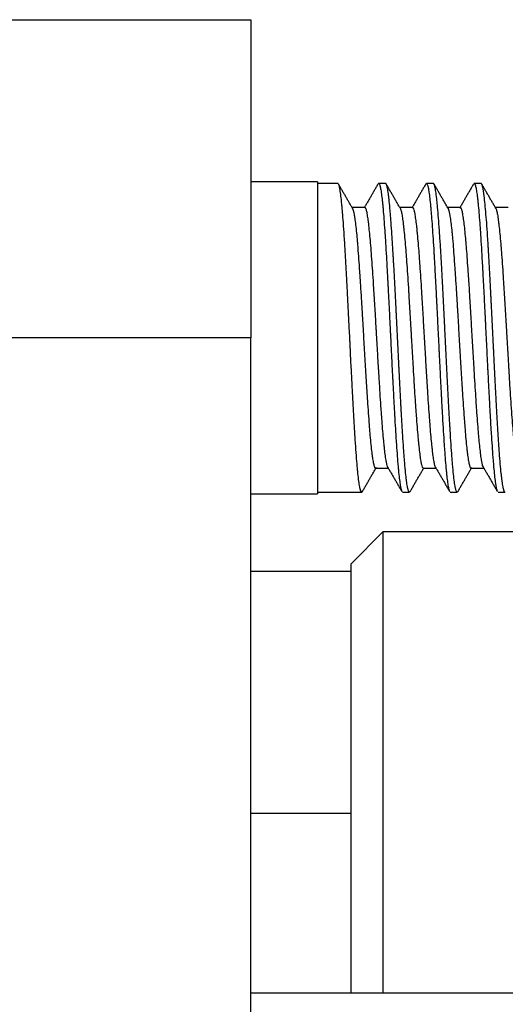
# Model space of a CAD drawing. Header units: millimetres. Extents: x 6909 to 9403, y -385 to 1379.
# Tile 135 of 142: x 8625 to 8640, y 934 to 964. Entities that reach past the tile are written whole.
import ezdxf

# ---------------------------------------------------------------- set-up
doc = ezdxf.new("R2010")
doc.units = ezdxf.units.MM

msp = doc.modelspace()

# ---------------------------------------------------------------- linework, layer by layer
for p, q in [((8624.257, 964.485), (8632.257, 964.485)), ((8632.257, 964.485), (8632.257, 954.485)), ((8634.357, 959.385), (8632.257, 959.385)), ((8634.357, 959.385), (8634.357, 949.585)), ((8634.991, 959.335), (8634.357, 959.335)), ((8636.492, 959.335), (8636.273, 959.335)), ((8637.991, 959.335), (8637.773, 959.335)), ((8639.491, 959.335), (8639.273, 959.335)), ((8635.84, 958.585), (8635.436, 958.585)), ((8637.34, 958.585), (8636.936, 958.585)), ((8638.84, 958.585), (8638.436, 958.585)), ((8640.34, 958.585), (8639.936, 958.585)), ((8632.257, 954.485), (8624.257, 954.485)), ((8632.257, 875.485), (8632.257, 954.485)), ((8636.174, 950.385), (8636.578, 950.385)), ((8637.675, 950.385), (8638.078, 950.385)), ((8639.174, 950.385), (8639.578, 950.385)), ((8632.257, 949.585), (8634.357, 949.585)), ((8634.357, 949.635), (8635.741, 949.635)), ((8637.023, 949.635), (8637.241, 949.635)), ((8638.523, 949.635), (8638.742, 949.635)), ((8640.023, 949.635), (8640.241, 949.635)), ((8636.407, 948.385), (8635.407, 947.385)), ((8668.107, 948.385), (8636.407, 948.385)), ((8636.407, 948.385), (8636.407, 933.883)), ((8635.409, 947.135), (8632.258, 947.135)), ((8635.407, 933.883), (8635.407, 947.385)), ((8635.409, 939.535), (8632.258, 939.535)), ((8668.106, 933.885), (8632.259, 933.885))]:
    msp.add_line(p, q)
for points, knots in [([(8635.762, 949.652), (8635.753, 949.637), (8635.744, 949.632), (8635.726, 949.641), (8635.717, 949.657), (8635.703, 949.697), (8635.698, 949.714), (8635.689, 949.752), (8635.684, 949.774), (8635.67, 949.848), (8635.661, 949.908), (8635.642, 950.048), (8635.633, 950.128), (8635.621, 950.241), (8635.618, 950.265), (8635.614, 950.313), (8635.611, 950.338), (8635.604, 950.414), (8635.599, 950.466), (8635.585, 950.631), (8635.576, 950.749), (8635.558, 951.002), (8635.548, 951.138), (8635.536, 951.317), (8635.534, 951.354), (8635.529, 951.428), (8635.522, 951.54), (8635.515, 951.655), (8635.501, 951.89), (8635.492, 952.052), (8635.473, 952.388), (8635.464, 952.561), (8635.452, 952.785), (8635.45, 952.83), (8635.445, 952.92), (8635.438, 953.056), (8635.431, 953.194), (8635.417, 953.47), (8635.407, 953.656), (8635.393, 953.938), (8635.389, 954.033), (8635.382, 954.175), (8635.379, 954.223), (8635.375, 954.319), (8635.372, 954.367), (8635.361, 954.607), (8635.351, 954.797), (8635.332, 955.175), (8635.323, 955.362), (8635.309, 955.64), (8635.304, 955.732), (8635.297, 955.87), (8635.295, 955.916), (8635.29, 956.007), (8635.288, 956.053), (8635.276, 956.279), (8635.267, 956.454), (8635.248, 956.795), (8635.239, 956.96), (8635.225, 957.199), (8635.22, 957.278), (8635.213, 957.394), (8635.211, 957.432), (8635.206, 957.508), (8635.203, 957.545), (8635.192, 957.729), (8635.182, 957.868), (8635.164, 958.129), (8635.154, 958.252), (8635.14, 958.423), (8635.136, 958.478), (8635.128, 958.557), (8635.126, 958.583), (8635.121, 958.634), (8635.119, 958.658), (8635.107, 958.778), (8635.098, 958.863), (8635.079, 959.013), (8635.07, 959.078), (8635.058, 959.146), (8635.056, 959.159), (8635.051, 959.184), (8635.049, 959.196), (8635.042, 959.228), (8635.037, 959.248), (8635.023, 959.296), (8635.014, 959.317), (8635, 959.332), (8634.996, 959.335), (8634.991, 959.335)], [0, 0, 0, 0, 0.033879, 0.033879, 0.070386, 0.070386, 0.088639, 0.088639, 0.106893, 0.106893, 0.1434, 0.1434, 0.179907, 0.179907, 0.189033, 0.189033, 0.19816, 0.19816, 0.216414, 0.216414, 0.252921, 0.252921, 0.289428, 0.289428, 0.298554, 0.298554, 0.307681, 0.325935, 0.325935, 0.362442, 0.362442, 0.398949, 0.398949, 0.408075, 0.408075, 0.417202, 0.435456, 0.435456, 0.471963, 0.471963, 0.490216, 0.490216, 0.499343, 0.499343, 0.50847, 0.50847, 0.544977, 0.544977, 0.581484, 0.581484, 0.599737, 0.599737, 0.608864, 0.608864, 0.617991, 0.617991, 0.654498, 0.654498, 0.691005, 0.691005, 0.709258, 0.709258, 0.718385, 0.718385, 0.727512, 0.727512, 0.764019, 0.764019, 0.800526, 0.800526, 0.818779, 0.818779, 0.827906, 0.827906, 0.837033, 0.837033, 0.87354, 0.87354, 0.910047, 0.910047, 0.919173, 0.919173, 0.9283, 0.9283, 0.946554, 0.946554, 0.983061, 0.983061, 1, 1, 1, 1]), ([(8636.255, 959.321), (8636.256, 959.323), (8636.257, 959.325), (8636.267, 959.336), (8636.276, 959.337), (8636.293, 959.321), (8636.301, 959.303), (8636.312, 959.269), (8636.314, 959.262), (8636.319, 959.246), (8636.325, 959.22), (8636.332, 959.19), (8636.344, 959.122), (8636.353, 959.068), (8636.37, 958.942), (8636.378, 958.87), (8636.389, 958.77), (8636.391, 958.749), (8636.396, 958.707), (8636.398, 958.685), (8636.404, 958.618), (8636.409, 958.571), (8636.422, 958.427), (8636.43, 958.323), (8636.447, 958.101), (8636.456, 957.983), (8636.468, 957.795), (8636.473, 957.731), (8636.481, 957.598), (8636.486, 957.53), (8636.499, 957.324), (8636.516, 957.038), (8636.533, 956.734), (8636.546, 956.498), (8636.55, 956.418), (8636.556, 956.297), (8636.559, 956.256), (8636.563, 956.174), (8636.565, 956.133), (8636.576, 955.927), (8636.593, 955.593), (8636.61, 955.251), (8636.623, 954.992), (8636.627, 954.906), (8636.633, 954.775), (8636.636, 954.731), (8636.64, 954.643), (8636.642, 954.599), (8636.653, 954.38), (8636.661, 954.206), (8636.679, 953.861), (8636.687, 953.689), (8636.7, 953.434), (8636.704, 953.349), (8636.711, 953.222), (8636.713, 953.18), (8636.717, 953.096), (8636.719, 953.054), (8636.73, 952.845), (8636.739, 952.682), (8636.756, 952.364), (8636.764, 952.21), (8636.781, 951.909), (8636.79, 951.763), (8636.801, 951.586), (8636.803, 951.551), (8636.807, 951.481), (8636.814, 951.379), (8636.82, 951.28), (8636.833, 951.088), (8636.841, 950.966), (8636.859, 950.736), (8636.867, 950.628), (8636.878, 950.501), (8636.88, 950.476), (8636.884, 950.428), (8636.891, 950.356), (8636.897, 950.29), (8636.91, 950.163), (8636.919, 950.087), (8636.936, 949.951), (8636.944, 949.892), (8636.955, 949.829), (8636.957, 949.817), (8636.962, 949.794), (8636.964, 949.783), (8636.97, 949.752), (8636.974, 949.733), (8636.986, 949.692), (8636.992, 949.672), (8636.999, 949.658)], [0, 0, 0, 0, 0.00525, 0.00525, 0.03979, 0.03979, 0.07433, 0.07433, 0.082965, 0.082965, 0.0916, 0.10887, 0.10887, 0.14341, 0.14341, 0.17795, 0.17795, 0.186585, 0.186585, 0.19522, 0.19522, 0.212489, 0.212489, 0.247029, 0.247029, 0.281569, 0.281569, 0.298839, 0.298839, 0.316109, 0.316109, 0.350649, 0.385189, 0.385189, 0.402459, 0.402459, 0.411094, 0.411094, 0.419729, 0.419729, 0.454269, 0.488809, 0.488809, 0.506079, 0.506079, 0.514714, 0.514714, 0.523349, 0.523349, 0.557889, 0.557889, 0.592429, 0.592429, 0.609699, 0.609699, 0.618334, 0.618334, 0.626969, 0.626969, 0.661509, 0.661509, 0.696049, 0.696049, 0.730589, 0.730589, 0.739224, 0.739224, 0.747859, 0.765128, 0.765128, 0.799668, 0.799668, 0.834208, 0.834208, 0.842843, 0.842843, 0.851478, 0.868748, 0.868748, 0.903288, 0.903288, 0.937828, 0.937828, 0.946463, 0.946463, 0.955098, 0.955098, 0.972368, 0.972368, 1, 1, 1, 1]), ([(8637.241, 949.635), (8637.236, 949.635), (8637.231, 949.638), (8637.221, 949.651), (8637.217, 949.66), (8637.207, 949.683), (8637.203, 949.698), (8637.189, 949.749), (8637.179, 949.795), (8637.165, 949.879), (8637.161, 949.91), (8637.154, 949.96), (8637.151, 949.977), (8637.147, 950.014), (8637.144, 950.032), (8637.132, 950.13), (8637.123, 950.217), (8637.104, 950.411), (8637.095, 950.517), (8637.081, 950.69), (8637.076, 950.75), (8637.069, 950.844), (8637.067, 950.876), (8637.062, 950.941), (8637.06, 950.974), (8637.048, 951.141), (8637.039, 951.281), (8637.02, 951.576), (8637.01, 951.73), (8636.996, 951.971), (8636.992, 952.053), (8636.985, 952.179), (8636.982, 952.221), (8636.978, 952.307), (8636.975, 952.35), (8636.964, 952.565), (8636.954, 952.741), (8636.936, 953.1), (8636.926, 953.283), (8636.914, 953.516), (8636.912, 953.563), (8636.907, 953.657), (8636.905, 953.704), (8636.898, 953.847), (8636.893, 953.942), (8636.879, 954.226), (8636.87, 954.416), (8636.851, 954.795), (8636.842, 954.984), (8636.83, 955.221), (8636.828, 955.268), (8636.823, 955.363), (8636.821, 955.41), (8636.813, 955.551), (8636.809, 955.644), (8636.795, 955.92), (8636.786, 956.1), (8636.767, 956.452), (8636.758, 956.624), (8636.746, 956.835), (8636.743, 956.877), (8636.739, 956.96), (8636.731, 957.083), (8636.724, 957.202), (8636.71, 957.436), (8636.701, 957.584), (8636.683, 957.866), (8636.673, 958), (8636.661, 958.159), (8636.659, 958.19), (8636.654, 958.251), (8636.647, 958.341), (8636.64, 958.425), (8636.626, 958.587), (8636.617, 958.685), (8636.603, 958.818), (8636.598, 958.86), (8636.591, 958.919), (8636.589, 958.938), (8636.584, 958.975), (8636.582, 958.993), (8636.57, 959.08), (8636.56, 959.137), (8636.542, 959.231), (8636.532, 959.267), (8636.518, 959.305), (8636.514, 959.315), (8636.507, 959.325), (8636.504, 959.328), (8636.5, 959.332), (8636.497, 959.334), (8636.494, 959.335), (8636.493, 959.335), (8636.492, 959.335)], [0, 0, 0, 0, 0.020114, 0.020114, 0.038878, 0.038878, 0.057641, 0.057641, 0.095167, 0.095167, 0.11393, 0.11393, 0.123312, 0.123312, 0.132693, 0.132693, 0.170219, 0.170219, 0.207746, 0.207746, 0.226509, 0.226509, 0.23589, 0.23589, 0.245272, 0.245272, 0.282798, 0.282798, 0.320325, 0.320325, 0.339088, 0.339088, 0.348469, 0.348469, 0.357851, 0.357851, 0.395377, 0.395377, 0.432903, 0.432903, 0.442285, 0.442285, 0.451667, 0.451667, 0.47043, 0.47043, 0.507956, 0.507956, 0.545482, 0.545482, 0.554864, 0.554864, 0.564245, 0.564245, 0.583008, 0.583008, 0.620535, 0.620535, 0.658061, 0.658061, 0.667443, 0.667443, 0.676824, 0.695587, 0.695587, 0.733114, 0.733114, 0.77064, 0.77064, 0.780021, 0.780021, 0.789403, 0.808166, 0.808166, 0.845692, 0.845692, 0.864456, 0.864456, 0.873837, 0.873837, 0.883219, 0.883219, 0.920745, 0.920745, 0.958271, 0.958271, 0.977034, 0.977034, 0.986416, 0.986416, 0.995797, 0.995797, 1, 1, 1, 1]), ([(8637.755, 959.322), (8637.758, 959.325), (8637.76, 959.328), (8637.765, 959.332), (8637.767, 959.334), (8637.771, 959.335), (8637.774, 959.335), (8637.784, 959.332), (8637.793, 959.32), (8637.81, 959.279), (8637.819, 959.249), (8637.832, 959.19), (8637.836, 959.168), (8637.842, 959.131), (8637.844, 959.119), (8637.849, 959.092), (8637.851, 959.078), (8637.862, 959.006), (8637.87, 958.939), (8637.887, 958.791), (8637.896, 958.708), (8637.909, 958.571), (8637.913, 958.524), (8637.919, 958.449), (8637.922, 958.424), (8637.926, 958.372), (8637.928, 958.346), (8637.939, 958.211), (8637.947, 958.097), (8637.964, 957.856), (8637.973, 957.73), (8637.99, 957.463), (8637.999, 957.324), (8638.01, 957.141), (8638.012, 957.104), (8638.016, 957.03), (8638.022, 956.918), (8638.029, 956.804), (8638.042, 956.573), (8638.05, 956.415), (8638.067, 956.092), (8638.076, 955.927), (8638.087, 955.716), (8638.089, 955.673), (8638.093, 955.588), (8638.1, 955.46), (8638.106, 955.331), (8638.119, 955.073), (8638.127, 954.901), (8638.144, 954.555), (8638.153, 954.381), (8638.164, 954.162), (8638.166, 954.119), (8638.17, 954.031), (8638.172, 953.988), (8638.179, 953.857), (8638.183, 953.77), (8638.196, 953.513), (8638.213, 953.174), (8638.23, 952.845), (8638.241, 952.643), (8638.243, 952.602), (8638.247, 952.522), (8638.249, 952.482), (8638.256, 952.362), (8638.26, 952.284), (8638.273, 952.053), (8638.29, 951.756), (8638.307, 951.479), (8638.32, 951.28), (8638.324, 951.215), (8638.331, 951.119), (8638.333, 951.088), (8638.337, 951.026), (8638.339, 950.995), (8638.35, 950.845), (8638.367, 950.62), (8638.385, 950.425), (8638.397, 950.29), (8638.402, 950.246), (8638.41, 950.164), (8638.414, 950.125), (8638.427, 950.014), (8638.436, 949.949), (8638.453, 949.837), (8638.462, 949.79), (8638.475, 949.733), (8638.479, 949.717), (8638.485, 949.695), (8638.487, 949.688), (8638.492, 949.676), (8638.494, 949.67), (8638.497, 949.663), (8638.498, 949.661), (8638.499, 949.659)], [0, 0, 0, 0, 0.010373, 0.010373, 0.019018, 0.019018, 0.027662, 0.027662, 0.06224, 0.06224, 0.096819, 0.096819, 0.114108, 0.114108, 0.122752, 0.122752, 0.131397, 0.131397, 0.165975, 0.165975, 0.200553, 0.200553, 0.217842, 0.217842, 0.226487, 0.226487, 0.235131, 0.235131, 0.269709, 0.269709, 0.304287, 0.304287, 0.338866, 0.338866, 0.34751, 0.34751, 0.356155, 0.373444, 0.373444, 0.408022, 0.408022, 0.4426, 0.4426, 0.451245, 0.451245, 0.459889, 0.477178, 0.477178, 0.511756, 0.511756, 0.546334, 0.546334, 0.554979, 0.554979, 0.563624, 0.563624, 0.580913, 0.580913, 0.615491, 0.650069, 0.650069, 0.658713, 0.658713, 0.667358, 0.667358, 0.684647, 0.684647, 0.719225, 0.753803, 0.753803, 0.771092, 0.771092, 0.779737, 0.779737, 0.788381, 0.788381, 0.82296, 0.857538, 0.857538, 0.874827, 0.874827, 0.892116, 0.892116, 0.926694, 0.926694, 0.961272, 0.961272, 0.978561, 0.978561, 0.987206, 0.987206, 0.99585, 0.99585, 1, 1, 1, 1]), ([(8638.762, 949.653), (8638.761, 949.651), (8638.76, 949.649), (8638.757, 949.644), (8638.754, 949.641), (8638.75, 949.637), (8638.747, 949.636), (8638.735, 949.633), (8638.726, 949.641), (8638.707, 949.68), (8638.698, 949.711), (8638.686, 949.763), (8638.684, 949.775), (8638.679, 949.798), (8638.677, 949.811), (8638.67, 949.851), (8638.665, 949.88), (8638.651, 949.975), (8638.642, 950.049), (8638.623, 950.216), (8638.614, 950.31), (8638.602, 950.44), (8638.599, 950.466), (8638.595, 950.521), (8638.592, 950.549), (8638.585, 950.634), (8638.581, 950.693), (8638.567, 950.875), (8638.557, 951.005), (8638.539, 951.279), (8638.529, 951.425), (8638.517, 951.617), (8638.515, 951.656), (8638.51, 951.734), (8638.503, 951.853), (8638.496, 951.974), (8638.482, 952.221), (8638.473, 952.39), (8638.454, 952.739), (8638.445, 952.918), (8638.426, 953.287), (8638.417, 953.472), (8638.398, 953.846), (8638.389, 954.035), (8638.375, 954.319), (8638.37, 954.414), (8638.363, 954.558), (8638.361, 954.606), (8638.356, 954.701), (8638.353, 954.75), (8638.342, 954.989), (8638.332, 955.178), (8638.314, 955.551), (8638.304, 955.735), (8638.29, 956.007), (8638.286, 956.098), (8638.279, 956.232), (8638.276, 956.277), (8638.271, 956.366), (8638.269, 956.41), (8638.257, 956.628), (8638.248, 956.797), (8638.229, 957.123), (8638.22, 957.281), (8638.206, 957.507), (8638.201, 957.582), (8638.194, 957.691), (8638.192, 957.727), (8638.187, 957.797), (8638.185, 957.832), (8638.173, 958.003), (8638.164, 958.131), (8638.145, 958.37), (8638.135, 958.481), (8638.124, 958.608), (8638.121, 958.633), (8638.117, 958.682), (8638.114, 958.706), (8638.107, 958.776), (8638.103, 958.82), (8638.089, 958.943), (8638.079, 959.014), (8638.061, 959.137), (8638.051, 959.187), (8638.039, 959.237), (8638.037, 959.247), (8638.032, 959.264), (8638.03, 959.272), (8638.023, 959.294), (8638.018, 959.305), (8638.006, 959.328), (8637.999, 959.335), (8637.992, 959.335)], [0, 0, 0, 0, 0.004524, 0.004524, 0.013645, 0.013645, 0.022767, 0.022767, 0.059253, 0.059253, 0.095738, 0.095738, 0.10486, 0.10486, 0.113981, 0.113981, 0.132224, 0.132224, 0.16871, 0.16871, 0.205195, 0.205195, 0.214317, 0.214317, 0.223438, 0.223438, 0.241681, 0.241681, 0.278167, 0.278167, 0.314652, 0.314652, 0.323774, 0.323774, 0.332895, 0.351138, 0.351138, 0.387624, 0.387624, 0.424109, 0.424109, 0.460595, 0.460595, 0.497081, 0.497081, 0.515324, 0.515324, 0.524445, 0.524445, 0.533567, 0.533567, 0.570052, 0.570052, 0.606538, 0.606538, 0.624781, 0.624781, 0.633902, 0.633902, 0.643024, 0.643024, 0.679509, 0.679509, 0.715995, 0.715995, 0.734238, 0.734238, 0.743359, 0.743359, 0.752481, 0.752481, 0.788966, 0.788966, 0.825452, 0.825452, 0.834573, 0.834573, 0.843695, 0.843695, 0.861938, 0.861938, 0.898423, 0.898423, 0.934909, 0.934909, 0.944031, 0.944031, 0.953152, 0.953152, 0.971395, 0.971395, 1, 1, 1, 1]), ([(8639.273, 959.335), (8639.28, 959.335), (8639.286, 959.329), (8639.295, 959.314), (8639.297, 959.309), (8639.302, 959.299), (8639.308, 959.283), (8639.315, 959.261), (8639.328, 959.211), (8639.336, 959.169), (8639.353, 959.066), (8639.362, 959.006), (8639.372, 958.919), (8639.374, 958.901), (8639.379, 958.864), (8639.381, 958.845), (8639.387, 958.787), (8639.392, 958.745), (8639.405, 958.616), (8639.422, 958.429), (8639.439, 958.211), (8639.452, 958.037), (8639.456, 957.977), (8639.465, 957.852), (8639.469, 957.789), (8639.482, 957.594), (8639.499, 957.323), (8639.516, 957.031), (8639.529, 956.804), (8639.533, 956.727), (8639.54, 956.609), (8639.542, 956.57), (8639.546, 956.49), (8639.548, 956.45), (8639.559, 956.249), (8639.567, 956.086), (8639.585, 955.755), (8639.593, 955.587), (8639.606, 955.331), (8639.61, 955.245), (8639.617, 955.115), (8639.619, 955.072), (8639.623, 954.984), (8639.625, 954.941), (8639.636, 954.722), (8639.645, 954.548), (8639.662, 954.202), (8639.67, 954.029), (8639.683, 953.77), (8639.687, 953.684), (8639.694, 953.556), (8639.696, 953.513), (8639.7, 953.427), (8639.703, 953.384), (8639.713, 953.171), (8639.722, 953.004), (8639.739, 952.677), (8639.747, 952.518), (8639.765, 952.205), (8639.773, 952.053), (8639.784, 951.867), (8639.786, 951.83), (8639.79, 951.757), (8639.797, 951.649), (8639.803, 951.545), (8639.816, 951.34), (8639.825, 951.21), (8639.842, 950.963), (8639.85, 950.845), (8639.861, 950.706), (8639.863, 950.679), (8639.868, 950.625), (8639.874, 950.546), (8639.881, 950.472), (8639.893, 950.329), (8639.902, 950.242), (8639.919, 950.085), (8639.927, 950.014), (8639.938, 949.936), (8639.94, 949.921), (8639.945, 949.892), (8639.947, 949.878), (8639.953, 949.838), (8639.958, 949.814), (8639.971, 949.748), (8639.983, 949.698), (8639.995, 949.667), (8639.999, 949.66)], [0, 0, 0, 0, 0.02751, 0.02751, 0.036373, 0.036373, 0.045236, 0.062961, 0.062961, 0.098412, 0.098412, 0.133863, 0.133863, 0.142726, 0.142726, 0.151588, 0.151588, 0.169314, 0.169314, 0.204765, 0.240216, 0.240216, 0.257941, 0.257941, 0.275667, 0.275667, 0.311118, 0.346569, 0.346569, 0.364294, 0.364294, 0.373157, 0.373157, 0.382019, 0.382019, 0.41747, 0.41747, 0.452921, 0.452921, 0.470647, 0.470647, 0.47951, 0.47951, 0.488372, 0.488372, 0.523823, 0.523823, 0.559274, 0.559274, 0.577, 0.577, 0.585862, 0.585862, 0.594725, 0.594725, 0.630176, 0.630176, 0.665627, 0.665627, 0.701078, 0.701078, 0.709941, 0.709941, 0.718803, 0.736529, 0.736529, 0.77198, 0.77198, 0.807431, 0.807431, 0.816293, 0.816293, 0.825156, 0.842882, 0.842882, 0.878333, 0.878333, 0.913783, 0.913783, 0.922646, 0.922646, 0.931509, 0.931509, 0.949234, 0.949234, 0.984685, 1, 1, 1, 1]), ([(8640.242, 949.635), (8640.24, 949.635), (8640.238, 949.635), (8640.231, 949.639), (8640.226, 949.644), (8640.219, 949.656), (8640.217, 949.66), (8640.212, 949.671), (8640.21, 949.677), (8640.198, 949.712), (8640.188, 949.75), (8640.17, 949.848), (8640.161, 949.908), (8640.147, 950.013), (8640.142, 950.051), (8640.135, 950.112), (8640.132, 950.132), (8640.128, 950.176), (8640.125, 950.198), (8640.113, 950.312), (8640.104, 950.413), (8640.085, 950.631), (8640.076, 950.749), (8640.062, 950.94), (8640.057, 951.006), (8640.05, 951.108), (8640.048, 951.143), (8640.043, 951.213), (8640.041, 951.249), (8640.029, 951.428), (8640.01, 951.728), (8639.992, 952.053), (8639.978, 952.306), (8639.973, 952.391), (8639.966, 952.523), (8639.964, 952.567), (8639.959, 952.655), (8639.957, 952.699), (8639.945, 952.922), (8639.926, 953.284), (8639.907, 953.657), (8639.896, 953.893), (8639.893, 953.941), (8639.889, 954.036), (8639.886, 954.084), (8639.879, 954.228), (8639.875, 954.323), (8639.86, 954.609), (8639.851, 954.798), (8639.832, 955.175), (8639.823, 955.363), (8639.811, 955.596), (8639.809, 955.643), (8639.804, 955.736), (8639.802, 955.782), (8639.795, 955.92), (8639.79, 956.011), (8639.776, 956.28), (8639.767, 956.455), (8639.748, 956.795), (8639.739, 956.961), (8639.727, 957.162), (8639.724, 957.202), (8639.72, 957.281), (8639.713, 957.398), (8639.706, 957.51), (8639.692, 957.73), (8639.682, 957.868), (8639.664, 958.13), (8639.654, 958.253), (8639.635, 958.483), (8639.626, 958.588), (8639.607, 958.778), (8639.598, 958.863), (8639.584, 958.976), (8639.579, 959.011), (8639.572, 959.06), (8639.57, 959.076), (8639.565, 959.106), (8639.563, 959.12), (8639.551, 959.188), (8639.542, 959.232), (8639.523, 959.296), (8639.514, 959.318), (8639.5, 959.332), (8639.496, 959.335), (8639.492, 959.335)], [0, 0, 0, 0, 0.008098, 0.008098, 0.026844, 0.026844, 0.036217, 0.036217, 0.045591, 0.045591, 0.083083, 0.083083, 0.120576, 0.120576, 0.139322, 0.139322, 0.148695, 0.148695, 0.158068, 0.158068, 0.195561, 0.195561, 0.233053, 0.233053, 0.251799, 0.251799, 0.261172, 0.261172, 0.270546, 0.270546, 0.308038, 0.345531, 0.345531, 0.364277, 0.364277, 0.37365, 0.37365, 0.383023, 0.383023, 0.420516, 0.458008, 0.458008, 0.467381, 0.467381, 0.476754, 0.476754, 0.495501, 0.495501, 0.532993, 0.532993, 0.570486, 0.570486, 0.579859, 0.579859, 0.589232, 0.589232, 0.607978, 0.607978, 0.645471, 0.645471, 0.682963, 0.682963, 0.692336, 0.692336, 0.701709, 0.720456, 0.720456, 0.757948, 0.757948, 0.795441, 0.795441, 0.832933, 0.832933, 0.870426, 0.870426, 0.889172, 0.889172, 0.898545, 0.898545, 0.907918, 0.907918, 0.945411, 0.945411, 0.982903, 0.982903, 1, 1, 1, 1]), ([(8635.45, 958.561), (8635.451, 958.559), (8635.453, 958.556), (8635.463, 958.535), (8635.472, 958.507), (8635.49, 958.434), (8635.499, 958.389), (8635.511, 958.321), (8635.513, 958.307), (8635.518, 958.278), (8635.52, 958.263), (8635.527, 958.216), (8635.531, 958.182), (8635.545, 958.077), (8635.554, 957.999), (8635.572, 957.828), (8635.581, 957.735), (8635.593, 957.608), (8635.595, 957.583), (8635.6, 957.53), (8635.602, 957.504), (8635.609, 957.423), (8635.613, 957.368), (8635.627, 957.198), (8635.636, 957.079), (8635.654, 956.83), (8635.663, 956.7), (8635.675, 956.53), (8635.677, 956.495), (8635.682, 956.426), (8635.684, 956.391), (8635.691, 956.286), (8635.696, 956.216), (8635.709, 956.001), (8635.718, 955.855), (8635.736, 955.557), (8635.745, 955.405), (8635.757, 955.211), (8635.759, 955.172), (8635.764, 955.094), (8635.766, 955.055), (8635.773, 954.939), (8635.778, 954.861), (8635.791, 954.627), (8635.8, 954.471), (8635.819, 954.159), (8635.828, 954.003), (8635.846, 953.69), (8635.855, 953.537), (8635.873, 953.236), (8635.882, 953.088), (8635.896, 952.871), (8635.903, 952.764), (8635.91, 952.658), (8635.914, 952.587), (8635.917, 952.552), (8635.928, 952.379), (8635.937, 952.246), (8635.955, 951.991), (8635.965, 951.869), (8635.978, 951.694), (8635.985, 951.609), (8635.992, 951.527), (8635.997, 951.473), (8635.999, 951.446), (8636.01, 951.315), (8636.019, 951.218), (8636.037, 951.038), (8636.047, 950.956), (8636.06, 950.844), (8636.067, 950.791), (8636.074, 950.742), (8636.079, 950.711), (8636.081, 950.696), (8636.092, 950.622), (8636.102, 950.572), (8636.12, 950.489), (8636.129, 950.457), (8636.142, 950.421), (8636.149, 950.406), (8636.156, 950.397), (8636.161, 950.391), (8636.163, 950.389), (8636.168, 950.386), (8636.171, 950.385), (8636.174, 950.385)], [0, 0, 0, 0, 0.004537, 0.004537, 0.042347, 0.042347, 0.080157, 0.080157, 0.089609, 0.089609, 0.099062, 0.099062, 0.117967, 0.117967, 0.155777, 0.155777, 0.193587, 0.193587, 0.20304, 0.20304, 0.212492, 0.212492, 0.231397, 0.231397, 0.269207, 0.269207, 0.307017, 0.307017, 0.31647, 0.31647, 0.325922, 0.325922, 0.344827, 0.344827, 0.382637, 0.382637, 0.420447, 0.420447, 0.4299, 0.4299, 0.439352, 0.439352, 0.458257, 0.458257, 0.496067, 0.496067, 0.533877, 0.533877, 0.571687, 0.571687, 0.609497, 0.609497, 0.628402, 0.637855, 0.637855, 0.647307, 0.647307, 0.685117, 0.685117, 0.722927, 0.722927, 0.741832, 0.751285, 0.751285, 0.760737, 0.760737, 0.798547, 0.798547, 0.836357, 0.836357, 0.855262, 0.864715, 0.864715, 0.874167, 0.874167, 0.911977, 0.911977, 0.949787, 0.949787, 0.968692, 0.978145, 0.978145, 0.987597, 0.987597, 1, 1, 1, 1]), ([(8636.564, 950.409), (8636.555, 950.425), (8636.547, 950.448), (8636.534, 950.496), (8636.527, 950.523), (8636.521, 950.555), (8636.516, 950.578), (8636.514, 950.59), (8636.503, 950.651), (8636.494, 950.708), (8636.476, 950.837), (8636.468, 950.908), (8636.454, 951.027), (8636.448, 951.089), (8636.441, 951.156), (8636.437, 951.201), (8636.434, 951.224), (8636.423, 951.342), (8636.414, 951.442), (8636.397, 951.653), (8636.388, 951.764), (8636.375, 951.94), (8636.368, 952.03), (8636.361, 952.124), (8636.357, 952.187), (8636.355, 952.219), (8636.343, 952.379), (8636.335, 952.511), (8636.317, 952.782), (8636.308, 952.921), (8636.295, 953.134), (8636.288, 953.242), (8636.282, 953.352), (8636.277, 953.426), (8636.275, 953.463), (8636.264, 953.649), (8636.255, 953.799), (8636.237, 954.099), (8636.228, 954.25), (8636.215, 954.478), (8636.208, 954.592), (8636.202, 954.706), (8636.197, 954.782), (8636.195, 954.821), (8636.184, 955.011), (8636.175, 955.162), (8636.158, 955.459), (8636.149, 955.605), (8636.135, 955.822), (8636.129, 955.929), (8636.122, 956.035), (8636.118, 956.106), (8636.115, 956.141), (8636.104, 956.315), (8636.096, 956.45), (8636.078, 956.711), (8636.069, 956.837), (8636.051, 957.078), (8636.043, 957.195), (8636.025, 957.417), (8636.016, 957.522), (8635.998, 957.717), (8635.989, 957.808), (8635.972, 957.977), (8635.963, 958.054), (8635.952, 958.143), (8635.949, 958.16), (8635.945, 958.193), (8635.943, 958.209), (8635.936, 958.256), (8635.932, 958.285), (8635.918, 958.367), (8635.91, 958.413), (8635.892, 958.49), (8635.883, 958.52), (8635.872, 958.548), (8635.87, 958.553), (8635.865, 958.561), (8635.863, 958.565), (8635.856, 958.575), (8635.852, 958.58), (8635.845, 958.584), (8635.842, 958.585), (8635.84, 958.585)], [0, 0, 0, 0, 0.035232, 0.035232, 0.053582, 0.062757, 0.062757, 0.071932, 0.071932, 0.108632, 0.108632, 0.145332, 0.145332, 0.163682, 0.172857, 0.172857, 0.182032, 0.182032, 0.218732, 0.218732, 0.255432, 0.255432, 0.273782, 0.282957, 0.282957, 0.292132, 0.292132, 0.328832, 0.328832, 0.365532, 0.365532, 0.383882, 0.393057, 0.393057, 0.402232, 0.402232, 0.438932, 0.438932, 0.475632, 0.475632, 0.493981, 0.503156, 0.503156, 0.512331, 0.512331, 0.549031, 0.549031, 0.585731, 0.585731, 0.604081, 0.613256, 0.613256, 0.622431, 0.622431, 0.659131, 0.659131, 0.695831, 0.695831, 0.732531, 0.732531, 0.769231, 0.769231, 0.805931, 0.805931, 0.842631, 0.842631, 0.851806, 0.851806, 0.860981, 0.860981, 0.879331, 0.879331, 0.916031, 0.916031, 0.952731, 0.952731, 0.961906, 0.961906, 0.971081, 0.971081, 0.989431, 0.989431, 1, 1, 1, 1]), ([(8636.944, 958.571), (8636.949, 958.564), (8636.954, 958.554), (8636.961, 958.536), (8636.964, 958.53), (8636.968, 958.516), (8636.97, 958.509), (8636.977, 958.485), (8636.982, 958.467), (8636.996, 958.407), (8637.005, 958.358), (8637.023, 958.244), (8637.032, 958.179), (8637.043, 958.086), (8637.046, 958.067), (8637.05, 958.028), (8637.053, 958.008), (8637.059, 957.946), (8637.064, 957.904), (8637.078, 957.77), (8637.087, 957.675), (8637.105, 957.469), (8637.114, 957.36), (8637.126, 957.214), (8637.128, 957.184), (8637.133, 957.124), (8637.135, 957.094), (8637.142, 957.002), (8637.146, 956.94), (8637.16, 956.749), (8637.169, 956.618), (8637.187, 956.345), (8637.196, 956.204), (8637.208, 956.022), (8637.21, 955.985), (8637.215, 955.911), (8637.217, 955.874), (8637.224, 955.763), (8637.228, 955.688), (8637.242, 955.463), (8637.251, 955.311), (8637.269, 955.003), (8637.278, 954.847), (8637.29, 954.65), (8637.292, 954.61), (8637.297, 954.531), (8637.299, 954.492), (8637.306, 954.374), (8637.311, 954.296), (8637.324, 954.062), (8637.333, 953.907), (8637.351, 953.6), (8637.36, 953.447), (8637.379, 953.145), (8637.388, 952.997), (8637.406, 952.711), (8637.415, 952.571), (8637.429, 952.368), (8637.436, 952.268), (8637.443, 952.171), (8637.447, 952.106), (8637.449, 952.074), (8637.461, 951.915), (8637.47, 951.795), (8637.488, 951.567), (8637.497, 951.459), (8637.511, 951.308), (8637.518, 951.234), (8637.525, 951.165), (8637.529, 951.119), (8637.532, 951.096), (8637.543, 950.987), (8637.552, 950.908), (8637.571, 950.765), (8637.58, 950.702), (8637.593, 950.619), (8637.6, 950.581), (8637.607, 950.548), (8637.611, 950.526), (8637.614, 950.516), (8637.625, 950.468), (8637.634, 950.439), (8637.653, 950.399), (8637.662, 950.388), (8637.672, 950.385), (8637.674, 950.385), (8637.675, 950.385)], [0, 0, 0, 0, 0.020671, 0.020671, 0.030033, 0.030033, 0.039395, 0.039395, 0.058118, 0.058118, 0.095566, 0.095566, 0.133014, 0.133014, 0.142375, 0.142375, 0.151737, 0.151737, 0.170461, 0.170461, 0.207909, 0.207909, 0.245356, 0.245356, 0.254718, 0.254718, 0.26408, 0.26408, 0.282804, 0.282804, 0.320251, 0.320251, 0.357699, 0.357699, 0.367061, 0.367061, 0.376423, 0.376423, 0.395147, 0.395147, 0.432594, 0.432594, 0.470042, 0.470042, 0.479404, 0.479404, 0.488766, 0.488766, 0.507489, 0.507489, 0.544937, 0.544937, 0.582384, 0.582384, 0.619832, 0.619832, 0.65728, 0.65728, 0.676003, 0.685365, 0.685365, 0.694727, 0.694727, 0.732175, 0.732175, 0.769622, 0.769622, 0.788346, 0.797708, 0.797708, 0.80707, 0.80707, 0.844517, 0.844517, 0.881965, 0.881965, 0.900689, 0.910051, 0.910051, 0.919413, 0.919413, 0.95686, 0.95686, 0.994308, 0.994308, 1, 1, 1, 1]), ([(8638.063, 950.41), (8638.06, 950.417), (8638.056, 950.425), (8638.05, 950.441), (8638.048, 950.447), (8638.044, 950.461), (8638.041, 950.469), (8638.035, 950.493), (8638.03, 950.511), (8638.017, 950.571), (8638.008, 950.62), (8637.99, 950.732), (8637.982, 950.796), (8637.971, 950.886), (8637.968, 950.904), (8637.964, 950.942), (8637.962, 950.962), (8637.955, 951.021), (8637.951, 951.062), (8637.937, 951.191), (8637.928, 951.284), (8637.911, 951.482), (8637.902, 951.588), (8637.891, 951.728), (8637.889, 951.757), (8637.884, 951.814), (8637.882, 951.843), (8637.875, 951.932), (8637.871, 951.992), (8637.858, 952.175), (8637.849, 952.302), (8637.831, 952.564), (8637.822, 952.699), (8637.811, 952.874), (8637.809, 952.91), (8637.804, 952.981), (8637.802, 953.017), (8637.796, 953.124), (8637.791, 953.196), (8637.778, 953.413), (8637.769, 953.56), (8637.751, 953.858), (8637.743, 954.008), (8637.731, 954.199), (8637.729, 954.237), (8637.725, 954.314), (8637.722, 954.352), (8637.716, 954.466), (8637.711, 954.542), (8637.698, 954.77), (8637.689, 954.921), (8637.672, 955.221), (8637.663, 955.37), (8637.65, 955.591), (8637.645, 955.665), (8637.636, 955.811), (8637.632, 955.883), (8637.618, 956.095), (8637.61, 956.234), (8637.592, 956.503), (8637.583, 956.633), (8637.572, 956.792), (8637.57, 956.824), (8637.565, 956.886), (8637.563, 956.917), (8637.557, 957.009), (8637.552, 957.069), (8637.539, 957.243), (8637.53, 957.353), (8637.512, 957.562), (8637.504, 957.66), (8637.492, 957.775), (8637.49, 957.798), (8637.486, 957.842), (8637.484, 957.864), (8637.477, 957.928), (8637.472, 957.969), (8637.459, 958.086), (8637.45, 958.156), (8637.433, 958.281), (8637.424, 958.336), (8637.413, 958.395), (8637.411, 958.406), (8637.406, 958.428), (8637.404, 958.438), (8637.397, 958.468), (8637.393, 958.485), (8637.379, 958.531), (8637.371, 958.553), (8637.354, 958.579), (8637.347, 958.585), (8637.34, 958.585)], [0, 0, 0, 0, 0.014688, 0.014688, 0.023869, 0.023869, 0.033049, 0.033049, 0.05141, 0.05141, 0.088131, 0.088131, 0.124853, 0.124853, 0.134033, 0.134033, 0.143214, 0.143214, 0.161574, 0.161574, 0.198296, 0.198296, 0.235017, 0.235017, 0.244198, 0.244198, 0.253378, 0.253378, 0.271739, 0.271739, 0.30846, 0.30846, 0.345182, 0.345182, 0.354362, 0.354362, 0.363543, 0.363543, 0.381903, 0.381903, 0.418625, 0.418625, 0.455346, 0.455346, 0.464527, 0.464527, 0.473707, 0.473707, 0.492068, 0.492068, 0.528789, 0.528789, 0.565511, 0.565511, 0.583872, 0.583872, 0.602232, 0.602232, 0.638954, 0.638954, 0.675675, 0.675675, 0.684856, 0.684856, 0.694036, 0.694036, 0.712397, 0.712397, 0.749118, 0.749118, 0.78584, 0.78584, 0.79502, 0.79502, 0.804201, 0.804201, 0.822561, 0.822561, 0.859283, 0.859283, 0.896004, 0.896004, 0.905185, 0.905185, 0.914365, 0.914365, 0.932726, 0.932726, 0.969447, 0.969447, 1, 1, 1, 1]), ([(8638.452, 958.557), (8638.456, 958.549), (8638.461, 958.539), (8638.474, 958.501), (8638.483, 958.466), (8638.494, 958.411), (8638.497, 958.399), (8638.501, 958.375), (8638.504, 958.363), (8638.51, 958.323), (8638.515, 958.295), (8638.529, 958.204), (8638.538, 958.135), (8638.556, 957.982), (8638.565, 957.898), (8638.576, 957.782), (8638.579, 957.759), (8638.583, 957.711), (8638.586, 957.686), (8638.592, 957.612), (8638.597, 957.56), (8638.611, 957.402), (8638.62, 957.29), (8638.638, 957.054), (8638.647, 956.93), (8638.658, 956.767), (8638.661, 956.734), (8638.665, 956.668), (8638.668, 956.635), (8638.675, 956.534), (8638.679, 956.465), (8638.693, 956.258), (8638.702, 956.116), (8638.72, 955.825), (8638.729, 955.676), (8638.741, 955.485), (8638.743, 955.446), (8638.747, 955.37), (8638.75, 955.331), (8638.757, 955.216), (8638.761, 955.138), (8638.775, 954.906), (8638.784, 954.751), (8638.802, 954.439), (8638.811, 954.282), (8638.823, 954.085), (8638.825, 954.046), (8638.83, 953.967), (8638.832, 953.928), (8638.839, 953.812), (8638.843, 953.735), (8638.857, 953.505), (8638.866, 953.355), (8638.884, 953.058), (8638.894, 952.912), (8638.912, 952.624), (8638.921, 952.486), (8638.939, 952.219), (8638.948, 952.091), (8638.962, 951.906), (8638.969, 951.815), (8638.976, 951.727), (8638.98, 951.67), (8638.983, 951.641), (8638.994, 951.5), (8639.003, 951.395), (8639.021, 951.198), (8639.03, 951.107), (8639.044, 950.982), (8639.051, 950.921), (8639.058, 950.865), (8639.062, 950.829), (8639.065, 950.811), (8639.076, 950.725), (8639.085, 950.665), (8639.103, 950.562), (8639.112, 950.519), (8639.126, 950.468), (8639.133, 950.445), (8639.14, 950.428), (8639.144, 950.417), (8639.147, 950.412), (8639.158, 950.392), (8639.166, 950.385), (8639.175, 950.385)], [0, 0, 0, 0, 0.016985, 0.016985, 0.054898, 0.054898, 0.064377, 0.064377, 0.073855, 0.073855, 0.092812, 0.092812, 0.130725, 0.130725, 0.168638, 0.168638, 0.178117, 0.178117, 0.187595, 0.187595, 0.206552, 0.206552, 0.244465, 0.244465, 0.282378, 0.282378, 0.291857, 0.291857, 0.301335, 0.301335, 0.320291, 0.320291, 0.358205, 0.358205, 0.396118, 0.396118, 0.405596, 0.405596, 0.415075, 0.415075, 0.434031, 0.434031, 0.471945, 0.471945, 0.509858, 0.509858, 0.519336, 0.519336, 0.528815, 0.528815, 0.547771, 0.547771, 0.585684, 0.585684, 0.623598, 0.623598, 0.661511, 0.661511, 0.699424, 0.699424, 0.718381, 0.727859, 0.727859, 0.737338, 0.737338, 0.775251, 0.775251, 0.813164, 0.813164, 0.832121, 0.841599, 0.841599, 0.851077, 0.851077, 0.888991, 0.888991, 0.926904, 0.926904, 0.945861, 0.955339, 0.955339, 0.964817, 0.964817, 1, 1, 1, 1]), ([(8639.563, 950.41), (8639.556, 950.425), (8639.539, 950.47), (8639.522, 950.545), (8639.511, 950.605), (8639.509, 950.617), (8639.504, 950.643), (8639.502, 950.657), (8639.496, 950.699), (8639.491, 950.729), (8639.478, 950.825), (8639.46, 950.967), (8639.443, 951.137), (8639.432, 951.253), (8639.429, 951.277), (8639.425, 951.325), (8639.423, 951.35), (8639.416, 951.425), (8639.411, 951.476), (8639.398, 951.634), (8639.389, 951.745), (8639.372, 951.978), (8639.363, 952.099), (8639.352, 952.258), (8639.35, 952.29), (8639.345, 952.355), (8639.343, 952.388), (8639.336, 952.488), (8639.332, 952.555), (8639.318, 952.758), (8639.31, 952.897), (8639.292, 953.18), (8639.283, 953.325), (8639.27, 953.546), (8639.266, 953.621), (8639.257, 953.771), (8639.252, 953.847), (8639.239, 954.073), (8639.23, 954.224), (8639.212, 954.527), (8639.203, 954.678), (8639.19, 954.906), (8639.186, 954.982), (8639.179, 955.096), (8639.177, 955.133), (8639.172, 955.209), (8639.17, 955.246), (8639.159, 955.433), (8639.15, 955.58), (8639.133, 955.869), (8639.124, 956.01), (8639.11, 956.219), (8639.106, 956.288), (8639.099, 956.39), (8639.097, 956.424), (8639.093, 956.491), (8639.091, 956.524), (8639.079, 956.689), (8639.062, 956.941), (8639.044, 957.174), (8639.031, 957.341), (8639.026, 957.395), (8639.02, 957.474), (8639.017, 957.5), (8639.013, 957.552), (8639.011, 957.577), (8639, 957.701), (8638.982, 957.885), (8638.965, 958.041), (8638.951, 958.147), (8638.947, 958.181), (8638.94, 958.229), (8638.938, 958.244), (8638.933, 958.274), (8638.931, 958.288), (8638.92, 958.358), (8638.902, 958.453), (8638.885, 958.515), (8638.872, 958.549), (8638.867, 958.559), (8638.86, 958.57), (8638.858, 958.573), (8638.854, 958.578), (8638.851, 958.58), (8638.846, 958.584), (8638.843, 958.585), (8638.84, 958.585)], [0, 0, 0, 0, 0.032609, 0.06933, 0.06933, 0.078511, 0.078511, 0.087691, 0.087691, 0.106052, 0.106052, 0.142773, 0.179495, 0.179495, 0.188675, 0.188675, 0.197856, 0.197856, 0.216216, 0.216216, 0.252938, 0.252938, 0.289659, 0.289659, 0.29884, 0.29884, 0.30802, 0.30802, 0.326381, 0.326381, 0.363103, 0.363103, 0.399824, 0.399824, 0.418185, 0.418185, 0.436546, 0.436546, 0.473267, 0.473267, 0.509989, 0.509989, 0.528349, 0.528349, 0.53753, 0.53753, 0.54671, 0.54671, 0.583432, 0.583432, 0.620153, 0.620153, 0.638514, 0.638514, 0.647694, 0.647694, 0.656875, 0.656875, 0.693596, 0.730318, 0.730318, 0.748679, 0.748679, 0.757859, 0.757859, 0.767039, 0.767039, 0.803761, 0.840482, 0.840482, 0.858843, 0.858843, 0.868024, 0.868024, 0.877204, 0.877204, 0.913925, 0.950647, 0.950647, 0.969008, 0.969008, 0.978188, 0.978188, 0.987369, 0.987369, 1, 1, 1, 1]), ([(8639.947, 958.567), (8639.948, 958.565), (8639.949, 958.564), (8639.952, 958.558), (8639.954, 958.553), (8639.961, 958.537), (8639.966, 958.524), (8639.979, 958.48), (8639.988, 958.441), (8640.007, 958.347), (8640.016, 958.292), (8640.027, 958.211), (8640.03, 958.195), (8640.034, 958.16), (8640.036, 958.143), (8640.043, 958.088), (8640.048, 958.05), (8640.061, 957.93), (8640.07, 957.843), (8640.089, 957.654), (8640.098, 957.553), (8640.109, 957.416), (8640.112, 957.389), (8640.116, 957.332), (8640.119, 957.304), (8640.125, 957.217), (8640.13, 957.158), (8640.144, 956.977), (8640.153, 956.852), (8640.171, 956.59), (8640.18, 956.454), (8640.191, 956.278), (8640.194, 956.242), (8640.198, 956.17), (8640.201, 956.134), (8640.208, 956.026), (8640.212, 955.953), (8640.226, 955.732), (8640.235, 955.583), (8640.253, 955.279), (8640.262, 955.125), (8640.274, 954.929), (8640.276, 954.89), (8640.28, 954.811), (8640.283, 954.772), (8640.29, 954.654), (8640.294, 954.576), (8640.308, 954.341), (8640.317, 954.186), (8640.335, 953.875), (8640.344, 953.721), (8640.356, 953.528), (8640.358, 953.49), (8640.363, 953.413), (8640.365, 953.375), (8640.372, 953.262), (8640.376, 953.188), (8640.39, 952.967), (8640.399, 952.823), (8640.417, 952.543), (8640.426, 952.406), (8640.445, 952.139), (8640.454, 952.012), (8640.472, 951.77), (8640.481, 951.655), (8640.495, 951.492), (8640.502, 951.413), (8640.508, 951.337), (8640.513, 951.287), (8640.515, 951.262), (8640.527, 951.141), (8640.536, 951.053), (8640.554, 950.892), (8640.563, 950.819), (8640.577, 950.722), (8640.582, 950.691), (8640.588, 950.649), (8640.591, 950.635), (8640.595, 950.609), (8640.598, 950.596), (8640.609, 950.535), (8640.618, 950.496), (8640.636, 950.434), (8640.645, 950.412), (8640.659, 950.393), (8640.666, 950.386), (8640.673, 950.385), (8640.675, 950.385)], [0, 0, 0, 0, 0.003986, 0.003986, 0.013387, 0.013387, 0.03219, 0.03219, 0.069795, 0.069795, 0.107401, 0.107401, 0.116802, 0.116802, 0.126203, 0.126203, 0.145006, 0.145006, 0.182611, 0.182611, 0.220216, 0.220216, 0.229618, 0.229618, 0.239019, 0.239019, 0.257822, 0.257822, 0.295427, 0.295427, 0.333032, 0.333032, 0.342434, 0.342434, 0.351835, 0.351835, 0.370638, 0.370638, 0.408243, 0.408243, 0.445848, 0.445848, 0.45525, 0.45525, 0.464651, 0.464651, 0.483454, 0.483454, 0.521059, 0.521059, 0.558664, 0.558664, 0.568066, 0.568066, 0.577467, 0.577467, 0.596269, 0.596269, 0.633875, 0.633875, 0.67148, 0.67148, 0.709085, 0.709085, 0.746691, 0.746691, 0.765493, 0.774895, 0.774895, 0.784296, 0.784296, 0.821901, 0.821901, 0.859507, 0.859507, 0.878309, 0.878309, 0.887711, 0.887711, 0.897112, 0.897112, 0.934717, 0.934717, 0.972322, 0.972322, 0.991125, 1, 1, 1, 1])]:
    msp.add_open_spline(points, degree=3, knots=knots)
for points in [[(8635.455, 958.553), (8635.243, 958.918), (8635.032, 959.282)], [(8636.258, 959.326), (8636.037, 958.944), (8635.815, 958.563)], [(8636.946, 958.567), (8636.728, 958.945), (8636.51, 959.321)], [(8637.758, 959.327), (8637.537, 958.945), (8637.315, 958.563)], [(8638.456, 958.549), (8638.232, 958.938), (8638.009, 959.323)], [(8639.258, 959.327), (8639.037, 958.945), (8638.816, 958.564)], [(8639.949, 958.563), (8639.729, 958.943), (8639.508, 959.323)], [(8635.758, 949.646), (8635.981, 950.03), (8636.204, 950.416)], [(8636.56, 950.415), (8636.781, 950.035), (8637.002, 949.653)], [(8637.259, 949.647), (8637.48, 950.029), (8637.702, 950.411)], [(8638.06, 950.416), (8638.281, 950.035), (8638.502, 949.654)], [(8638.76, 949.649), (8638.978, 950.026), (8639.197, 950.404)], [(8639.559, 950.417), (8639.781, 950.036), (8640.002, 949.655)]]:
    msp.add_open_spline(points, degree=2)

doc.saveas('drawing.dxf')
